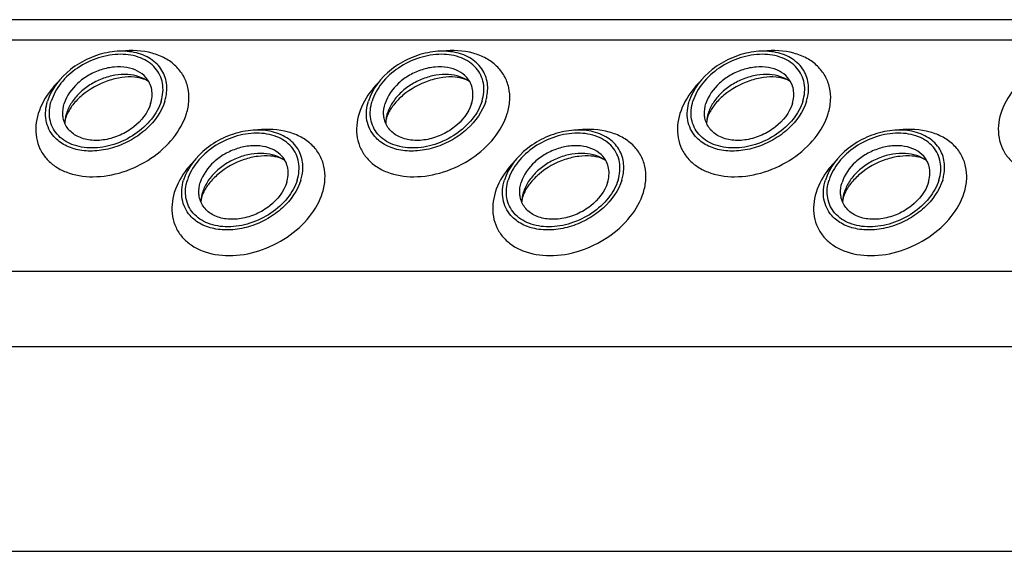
# Model space of a CAD drawing. Header units: millimetres. Extents: x 0 to 2100, y 0 to 2970.
# Tile 7 of 18: x 949 to 1022, y 1329 to 1369. Entities that reach past the tile are written whole.
import ezdxf

# ---------------------------------------------------------------- set-up
doc = ezdxf.new("R2010")
doc.units = ezdxf.units.MM
doc.header["$LTSCALE"] = 193.6
doc.layers.get('0').update_dxf_attribs({"linetype": 'CONTINUOUS'})

msp = doc.modelspace()

# ---------------------------------------------------------------- linework, layer by layer
at = {"color": 7, "linetype": 'CONTINUOUS'}
for p, q in [((1278.461, 1369.017), (828.284, 1369.017)), ((831.453, 1329.421), (1286.633, 1329.421))]:
    msp.add_line(p, q, dxfattribs=at)
at = {"color": 9, "linetype": 'CONTINUOUS'}
for p, q in [((1277.993, 1367.503), (827.064, 1367.503)), ((1276.402, 1350.27), (821.738, 1350.27)), ((1279.159, 1344.65), (823.98, 1344.65))]:
    msp.add_line(p, q, dxfattribs=at)
at = {"color": 7, "linetype": 'CONTINUOUS'}
for centre, radius, start, end in [((954.807, 1361.243), 2.585, 168.6859, 169.25326), ((954.938, 1361.215), 2.719, 162.78547, 168.6403), ((978.737, 1361.243), 2.585, 168.6859, 169.25326), ((978.868, 1361.215), 2.719, 162.78547, 168.6403), ((1002.667, 1361.243), 2.585, 168.6859, 169.25326), ((1002.798, 1361.215), 2.719, 162.78547, 168.6403), ((964.956, 1355.369), 2.585, 168.6859, 169.25326), ((965.088, 1355.34), 2.719, 162.78547, 168.6403), ((988.886, 1355.369), 2.585, 168.6859, 169.25326), ((989.017, 1355.34), 2.719, 162.78547, 168.6403), ((1012.816, 1355.369), 2.585, 168.6859, 169.25326), ((1012.947, 1355.34), 2.719, 162.78547, 168.6403)]:
    msp.add_arc(centre, radius, start, end, dxfattribs=at)
for points, knots in [([(959.787, 1364.418), (959.712, 1364.8), (959.369, 1365.558), (958.354, 1366.348), (957.018, 1366.716), (955.516, 1366.658), (953.997, 1366.19), (952.241, 1365.145), (951.224, 1363.878), (950.938, 1362.952)], [0, 0, 0, 0, 0.102719, 0.210018, 0.329291, 0.461463, 0.602113, 0.743977, 1, 1, 1, 1]), ([(983.717, 1364.418), (983.642, 1364.8), (983.299, 1365.558), (982.284, 1366.348), (980.948, 1366.716), (979.446, 1366.658), (977.927, 1366.19), (976.171, 1365.145), (975.154, 1363.878), (974.868, 1362.952)], [0, 0, 0, 0, 0.102719, 0.210018, 0.329291, 0.461463, 0.602113, 0.743977, 1, 1, 1, 1]), ([(1007.647, 1364.418), (1007.572, 1364.8), (1007.229, 1365.558), (1006.214, 1366.348), (1004.878, 1366.716), (1003.375, 1366.658), (1001.857, 1366.19), (1000.101, 1365.145), (999.084, 1363.878), (998.797, 1362.952)], [0, 0, 0, 0, 0.102719, 0.210018, 0.329291, 0.461463, 0.602113, 0.743977, 1, 1, 1, 1]), ([(959.411, 1362.952), (959.543, 1363.378), (959.612, 1364.065), (959.346, 1364.901), (958.865, 1365.633), (957.853, 1366.293), (956.333, 1366.524), (954.694, 1366.243), (953.148, 1365.494), (951.906, 1364.386), (951.363, 1363.435), (951.214, 1362.952)], [0, 0, 0, 0, 0.11105, 0.163569, 0.216012, 0.326538, 0.451891, 0.590666, 0.734802, 0.873995, 1, 1, 1, 1]), ([(983.341, 1362.952), (983.473, 1363.378), (983.542, 1364.065), (983.275, 1364.901), (982.794, 1365.633), (981.783, 1366.293), (980.263, 1366.524), (978.624, 1366.243), (977.078, 1365.494), (975.836, 1364.386), (975.293, 1363.435), (975.144, 1362.952)], [0, 0, 0, 0, 0.11105, 0.163569, 0.216012, 0.326538, 0.451891, 0.590666, 0.734802, 0.873995, 1, 1, 1, 1]), ([(1007.271, 1362.952), (1007.403, 1363.378), (1007.471, 1364.065), (1007.205, 1364.901), (1006.724, 1365.633), (1005.712, 1366.293), (1004.193, 1366.524), (1002.554, 1366.243), (1001.008, 1365.494), (999.766, 1364.386), (999.223, 1363.435), (999.074, 1362.952)], [0, 0, 0, 0, 0.11105, 0.163569, 0.216012, 0.326538, 0.451891, 0.590666, 0.734802, 0.873995, 1, 1, 1, 1]), ([(958.271, 1364.717), (958.1, 1364.911), (957.654, 1365.245), (956.828, 1365.502), (955.893, 1365.529), (954.922, 1365.326), (953.992, 1364.913), (952.947, 1364.159), (952.36, 1363.347), (952.181, 1362.766)], [0, 0, 0, 0, 0.104726, 0.219462, 0.345216, 0.479488, 0.61757, 0.753875, 1, 1, 1, 1]), ([(982.201, 1364.717), (982.03, 1364.911), (981.584, 1365.245), (980.758, 1365.502), (979.822, 1365.529), (978.852, 1365.326), (977.921, 1364.913), (976.877, 1364.159), (976.29, 1363.347), (976.11, 1362.766)], [0, 0, 0, 0, 0.104726, 0.219462, 0.345216, 0.479488, 0.61757, 0.753875, 1, 1, 1, 1]), ([(1006.131, 1364.717), (1005.96, 1364.911), (1005.514, 1365.245), (1004.688, 1365.502), (1003.752, 1365.529), (1002.782, 1365.326), (1001.851, 1364.913), (1000.807, 1364.159), (1000.22, 1363.347), (1000.04, 1362.766)], [0, 0, 0, 0, 0.104726, 0.219462, 0.345216, 0.479488, 0.61757, 0.753875, 1, 1, 1, 1]), ([(958.497, 1364.393), (958.052, 1364.726), (957.153, 1364.986), (955.947, 1364.908), (954.985, 1364.642), (954.083, 1364.187), (953.301, 1363.575), (952.695, 1362.85), (952.427, 1362.297), (952.341, 1362.02)], [0, 0, 0, 0, 0.223873, 0.351612, 0.485909, 0.622361, 0.75614, 0.882948, 1, 1, 1, 1]), ([(958.497, 1364.393), (958.379, 1364.481), (958.026, 1364.648), (957.34, 1364.776), (956.433, 1364.741), (955.064, 1364.412), (953.782, 1363.702), (952.837, 1362.747), (952.51, 1362.236), (952.399, 1361.991)], [0, 0, 0, 0, 0.061795, 0.160627, 0.290202, 0.439233, 0.74844, 0.88739, 1, 1, 1, 1]), ([(958.628, 1362.766), (958.732, 1363.103), (958.786, 1363.649), (958.571, 1364.31), (958.382, 1364.592), (958.271, 1364.717)], [0, 0, 0, 0, 0.513934, 0.757035, 1, 1, 1, 1]), ([(959.688, 1362.952), (959.726, 1363.076), (959.847, 1363.553), (959.856, 1364.062), (959.787, 1364.418)], [0, 0, 0, 0, 0.262329, 1, 1, 1, 1]), ([(982.427, 1364.393), (981.982, 1364.726), (981.082, 1364.986), (979.877, 1364.908), (978.915, 1364.642), (978.013, 1364.187), (977.231, 1363.575), (976.625, 1362.85), (976.357, 1362.297), (976.271, 1362.02)], [0, 0, 0, 0, 0.223873, 0.351612, 0.485909, 0.622361, 0.75614, 0.882948, 1, 1, 1, 1]), ([(982.427, 1364.393), (982.309, 1364.481), (981.956, 1364.648), (981.27, 1364.776), (980.363, 1364.741), (978.994, 1364.412), (977.712, 1363.702), (976.767, 1362.747), (976.44, 1362.236), (976.329, 1361.991)], [0, 0, 0, 0, 0.061795, 0.160627, 0.290202, 0.439233, 0.74844, 0.88739, 1, 1, 1, 1]), ([(982.558, 1362.766), (982.662, 1363.103), (982.716, 1363.649), (982.501, 1364.31), (982.312, 1364.592), (982.201, 1364.717)], [0, 0, 0, 0, 0.513934, 0.757035, 1, 1, 1, 1]), ([(983.618, 1362.952), (983.656, 1363.076), (983.776, 1363.553), (983.786, 1364.062), (983.717, 1364.418)], [0, 0, 0, 0, 0.262329, 1, 1, 1, 1]), ([(1006.357, 1364.393), (1005.911, 1364.726), (1005.012, 1364.986), (1003.807, 1364.908), (1002.845, 1364.642), (1001.943, 1364.187), (1001.161, 1363.575), (1000.555, 1362.85), (1000.287, 1362.297), (1000.201, 1362.02)], [0, 0, 0, 0, 0.223873, 0.351612, 0.485909, 0.622361, 0.75614, 0.882948, 1, 1, 1, 1]), ([(1006.357, 1364.393), (1006.239, 1364.481), (1005.886, 1364.648), (1005.2, 1364.776), (1004.293, 1364.741), (1002.924, 1364.412), (1001.642, 1363.702), (1000.697, 1362.747), (1000.37, 1362.236), (1000.259, 1361.991)], [0, 0, 0, 0, 0.061795, 0.160627, 0.290202, 0.439233, 0.74844, 0.88739, 1, 1, 1, 1]), ([(1006.488, 1362.766), (1006.592, 1363.103), (1006.645, 1363.649), (1006.431, 1364.31), (1006.242, 1364.592), (1006.131, 1364.717)], [0, 0, 0, 0, 0.513934, 0.757035, 1, 1, 1, 1]), ([(1007.548, 1362.952), (1007.586, 1363.076), (1007.706, 1363.553), (1007.716, 1364.062), (1007.647, 1364.418)], [0, 0, 0, 0, 0.262329, 1, 1, 1, 1]), ([(951.415, 1360.31), (951.267, 1360.48), (951.012, 1360.862), (950.724, 1361.757), (950.797, 1362.495), (950.938, 1362.952)], [0, 0, 0, 0, 0.242889, 0.486002, 1, 1, 1, 1]), ([(959.411, 1362.952), (959.262, 1362.469), (958.72, 1361.519), (957.477, 1360.41), (955.932, 1359.661), (954.292, 1359.38), (952.773, 1359.611), (951.761, 1360.271), (951.28, 1361.003), (951.014, 1361.839), (951.082, 1362.526), (951.214, 1362.952)], [0, 0, 0, 0, 0.126005, 0.265198, 0.409334, 0.548109, 0.673462, 0.783988, 0.836431, 0.88895, 1, 1, 1, 1]), ([(959.688, 1362.952), (959.444, 1362.163), (958.646, 1361.059), (957.226, 1360.036), (955.961, 1359.475), (954.643, 1359.202), (953.372, 1359.239), (952.251, 1359.591), (951.647, 1360.046), (951.415, 1360.31)], [0, 0, 0, 0, 0.246199, 0.382548, 0.520657, 0.654927, 0.780644, 0.895321, 1, 1, 1, 1]), ([(975.345, 1360.31), (975.196, 1360.48), (974.942, 1360.862), (974.654, 1361.757), (974.726, 1362.495), (974.868, 1362.952)], [0, 0, 0, 0, 0.242889, 0.486002, 1, 1, 1, 1]), ([(983.341, 1362.952), (983.192, 1362.469), (982.649, 1361.519), (981.407, 1360.41), (979.862, 1359.661), (978.222, 1359.38), (976.703, 1359.611), (975.691, 1360.271), (975.21, 1361.003), (974.944, 1361.839), (975.012, 1362.526), (975.144, 1362.952)], [0, 0, 0, 0, 0.126005, 0.265198, 0.409334, 0.548109, 0.673462, 0.783988, 0.836431, 0.88895, 1, 1, 1, 1]), ([(983.618, 1362.952), (983.374, 1362.163), (982.576, 1361.059), (981.156, 1360.036), (979.891, 1359.475), (978.572, 1359.202), (977.302, 1359.239), (976.181, 1359.591), (975.577, 1360.046), (975.345, 1360.31)], [0, 0, 0, 0, 0.246199, 0.382548, 0.520657, 0.654927, 0.780644, 0.895321, 1, 1, 1, 1]), ([(999.275, 1360.31), (999.126, 1360.48), (998.872, 1360.862), (998.584, 1361.757), (998.656, 1362.495), (998.797, 1362.952)], [0, 0, 0, 0, 0.242889, 0.486002, 1, 1, 1, 1]), ([(1007.271, 1362.952), (1007.122, 1362.469), (1006.579, 1361.519), (1005.337, 1360.41), (1003.791, 1359.661), (1002.152, 1359.38), (1000.633, 1359.611), (999.621, 1360.271), (999.14, 1361.003), (998.874, 1361.839), (998.942, 1362.526), (999.074, 1362.952)], [0, 0, 0, 0, 0.126005, 0.265198, 0.409334, 0.548109, 0.673462, 0.783988, 0.836431, 0.88895, 1, 1, 1, 1]), ([(1007.548, 1362.952), (1007.304, 1362.163), (1006.506, 1361.059), (1005.086, 1360.036), (1003.821, 1359.475), (1002.502, 1359.202), (1001.232, 1359.239), (1000.111, 1359.591), (999.507, 1360.046), (999.275, 1360.31)], [0, 0, 0, 0, 0.246199, 0.382548, 0.520657, 0.654927, 0.780644, 0.895321, 1, 1, 1, 1]), ([(952.106, 1361.692), (952.09, 1361.777), (952.046, 1362.136), (952.1, 1362.504), (952.181, 1362.766)], [0, 0, 0, 0, 0.240851, 1, 1, 1, 1]), ([(958.628, 1362.766), (958.417, 1362.082), (957.666, 1361.148), (956.371, 1360.378), (955.25, 1360.034), (954.143, 1359.992), (953.158, 1360.266), (952.411, 1360.851), (952.16, 1361.41), (952.106, 1361.692)], [0, 0, 0, 0, 0.256084, 0.397979, 0.538637, 0.67078, 0.79, 0.897258, 1, 1, 1, 1]), ([(976.036, 1361.692), (976.02, 1361.777), (975.976, 1362.136), (976.03, 1362.504), (976.11, 1362.766)], [0, 0, 0, 0, 0.240851, 1, 1, 1, 1]), ([(982.558, 1362.766), (982.347, 1362.082), (981.596, 1361.148), (980.3, 1360.378), (979.18, 1360.034), (978.073, 1359.992), (977.088, 1360.266), (976.341, 1360.851), (976.09, 1361.41), (976.036, 1361.692)], [0, 0, 0, 0, 0.256084, 0.397979, 0.538637, 0.67078, 0.79, 0.897258, 1, 1, 1, 1]), ([(999.966, 1361.692), (999.95, 1361.777), (999.906, 1362.136), (999.959, 1362.504), (1000.04, 1362.766)], [0, 0, 0, 0, 0.240851, 1, 1, 1, 1]), ([(1006.488, 1362.766), (1006.277, 1362.082), (1005.526, 1361.148), (1004.23, 1360.378), (1003.11, 1360.034), (1002.002, 1359.992), (1001.018, 1360.266), (1000.271, 1360.851), (1000.02, 1361.41), (999.966, 1361.692)], [0, 0, 0, 0, 0.256084, 0.397979, 0.538637, 0.67078, 0.79, 0.897258, 1, 1, 1, 1]), ([(952.297, 1361.722), (952.284, 1361.681), (952.248, 1361.549), (952.227, 1361.411), (952.225, 1361.315)], [0, 0, 0, 0, 0.304481, 1, 1, 1, 1]), ([(952.399, 1361.991), (952.389, 1361.967), (952.351, 1361.879), (952.317, 1361.789), (952.297, 1361.722)], [0, 0, 0, 0, 0.268571, 1, 1, 1, 1]), ([(976.226, 1361.722), (976.214, 1361.681), (976.178, 1361.549), (976.156, 1361.411), (976.155, 1361.315)], [0, 0, 0, 0, 0.304481, 1, 1, 1, 1]), ([(976.329, 1361.991), (976.319, 1361.967), (976.28, 1361.879), (976.247, 1361.789), (976.226, 1361.722)], [0, 0, 0, 0, 0.268571, 1, 1, 1, 1]), ([(1000.156, 1361.722), (1000.144, 1361.681), (1000.107, 1361.549), (1000.086, 1361.411), (1000.085, 1361.315)], [0, 0, 0, 0, 0.304481, 1, 1, 1, 1]), ([(1000.259, 1361.991), (1000.249, 1361.967), (1000.21, 1361.879), (1000.177, 1361.789), (1000.156, 1361.722)], [0, 0, 0, 0, 0.268571, 1, 1, 1, 1]), ([(969.936, 1358.543), (969.862, 1358.925), (969.518, 1359.683), (968.503, 1360.473), (967.167, 1360.841), (965.665, 1360.783), (964.147, 1360.315), (962.39, 1359.27), (961.373, 1358.003), (961.087, 1357.077)], [0, 0, 0, 0, 0.102719, 0.210018, 0.329291, 0.461463, 0.602113, 0.743977, 1, 1, 1, 1]), ([(993.866, 1358.543), (993.792, 1358.925), (993.448, 1359.683), (992.433, 1360.473), (991.097, 1360.841), (989.595, 1360.783), (988.076, 1360.315), (986.32, 1359.27), (985.303, 1358.003), (985.017, 1357.077)], [0, 0, 0, 0, 0.102719, 0.210018, 0.329291, 0.461463, 0.602113, 0.743977, 1, 1, 1, 1]), ([(1017.796, 1358.543), (1017.722, 1358.925), (1017.378, 1359.683), (1016.363, 1360.473), (1015.027, 1360.841), (1013.525, 1360.783), (1012.006, 1360.315), (1010.25, 1359.27), (1009.233, 1358.003), (1008.947, 1357.077)], [0, 0, 0, 0, 0.102719, 0.210018, 0.329291, 0.461463, 0.602113, 0.743977, 1, 1, 1, 1]), ([(969.561, 1357.077), (969.693, 1357.503), (969.761, 1358.19), (969.495, 1359.026), (969.014, 1359.758), (968.002, 1360.418), (966.483, 1360.649), (964.843, 1360.368), (963.298, 1359.619), (962.055, 1358.511), (961.513, 1357.561), (961.363, 1357.077)], [0, 0, 0, 0, 0.11105, 0.163569, 0.216012, 0.326538, 0.451891, 0.590666, 0.734802, 0.873995, 1, 1, 1, 1]), ([(993.491, 1357.077), (993.622, 1357.503), (993.691, 1358.19), (993.425, 1359.026), (992.944, 1359.758), (991.932, 1360.418), (990.412, 1360.649), (988.773, 1360.368), (987.228, 1359.619), (985.985, 1358.511), (985.443, 1357.561), (985.293, 1357.077)], [0, 0, 0, 0, 0.11105, 0.163569, 0.216012, 0.326538, 0.451891, 0.590666, 0.734802, 0.873995, 1, 1, 1, 1]), ([(1017.421, 1357.077), (1017.552, 1357.503), (1017.621, 1358.19), (1017.355, 1359.026), (1016.874, 1359.758), (1015.862, 1360.418), (1014.342, 1360.649), (1012.703, 1360.368), (1011.158, 1359.619), (1009.915, 1358.511), (1009.373, 1357.561), (1009.223, 1357.077)], [0, 0, 0, 0, 0.11105, 0.163569, 0.216012, 0.326538, 0.451891, 0.590666, 0.734802, 0.873995, 1, 1, 1, 1]), ([(968.421, 1358.842), (968.25, 1359.036), (967.804, 1359.37), (966.977, 1359.628), (966.042, 1359.654), (965.072, 1359.452), (964.141, 1359.038), (963.096, 1358.284), (962.51, 1357.472), (962.33, 1356.891)], [0, 0, 0, 0, 0.104726, 0.219462, 0.345216, 0.479488, 0.61757, 0.753875, 1, 1, 1, 1]), ([(992.351, 1358.842), (992.179, 1359.036), (991.734, 1359.37), (990.907, 1359.628), (989.972, 1359.654), (989.001, 1359.452), (988.071, 1359.038), (987.026, 1358.284), (986.439, 1357.472), (986.26, 1356.891)], [0, 0, 0, 0, 0.104726, 0.219462, 0.345216, 0.479488, 0.61757, 0.753875, 1, 1, 1, 1]), ([(1016.28, 1358.842), (1016.109, 1359.036), (1015.663, 1359.37), (1014.837, 1359.628), (1013.902, 1359.654), (1012.931, 1359.452), (1012.001, 1359.038), (1010.956, 1358.284), (1010.369, 1357.472), (1010.19, 1356.891)], [0, 0, 0, 0, 0.104726, 0.219462, 0.345216, 0.479488, 0.61757, 0.753875, 1, 1, 1, 1]), ([(968.646, 1358.518), (968.201, 1358.851), (967.302, 1359.111), (966.096, 1359.033), (965.135, 1358.767), (964.232, 1358.312), (963.45, 1357.7), (962.845, 1356.975), (962.576, 1356.422), (962.491, 1356.145)], [0, 0, 0, 0, 0.223873, 0.351612, 0.485909, 0.622361, 0.75614, 0.882948, 1, 1, 1, 1]), ([(968.646, 1358.518), (968.528, 1358.606), (968.176, 1358.773), (967.49, 1358.901), (966.582, 1358.866), (965.213, 1358.537), (963.932, 1357.827), (962.986, 1356.872), (962.659, 1356.361), (962.549, 1356.116)], [0, 0, 0, 0, 0.061795, 0.160627, 0.290202, 0.439233, 0.74844, 0.88739, 1, 1, 1, 1]), ([(968.777, 1356.891), (968.882, 1357.228), (968.935, 1357.774), (968.72, 1358.435), (968.531, 1358.717), (968.421, 1358.842)], [0, 0, 0, 0, 0.513934, 0.757035, 1, 1, 1, 1]), ([(969.837, 1357.077), (969.875, 1357.201), (969.996, 1357.678), (970.006, 1358.187), (969.936, 1358.543)], [0, 0, 0, 0, 0.262329, 1, 1, 1, 1]), ([(992.576, 1358.518), (992.131, 1358.851), (991.232, 1359.111), (990.026, 1359.033), (989.064, 1358.767), (988.162, 1358.312), (987.38, 1357.7), (986.774, 1356.975), (986.506, 1356.422), (986.42, 1356.145)], [0, 0, 0, 0, 0.223873, 0.351612, 0.485909, 0.622361, 0.75614, 0.882948, 1, 1, 1, 1]), ([(992.576, 1358.518), (992.458, 1358.606), (992.106, 1358.773), (991.419, 1358.901), (990.512, 1358.866), (989.143, 1358.537), (987.861, 1357.827), (986.916, 1356.872), (986.589, 1356.361), (986.479, 1356.116)], [0, 0, 0, 0, 0.061795, 0.160627, 0.290202, 0.439233, 0.74844, 0.88739, 1, 1, 1, 1]), ([(992.707, 1356.891), (992.812, 1357.228), (992.865, 1357.774), (992.65, 1358.435), (992.461, 1358.717), (992.351, 1358.842)], [0, 0, 0, 0, 0.513934, 0.757035, 1, 1, 1, 1]), ([(993.767, 1357.077), (993.805, 1357.201), (993.926, 1357.678), (993.936, 1358.187), (993.866, 1358.543)], [0, 0, 0, 0, 0.262329, 1, 1, 1, 1]), ([(1016.506, 1358.518), (1016.061, 1358.851), (1015.162, 1359.111), (1013.956, 1359.033), (1012.994, 1358.767), (1012.092, 1358.312), (1011.31, 1357.7), (1010.704, 1356.975), (1010.436, 1356.422), (1010.35, 1356.145)], [0, 0, 0, 0, 0.223873, 0.351612, 0.485909, 0.622361, 0.75614, 0.882948, 1, 1, 1, 1]), ([(1016.506, 1358.518), (1016.388, 1358.606), (1016.036, 1358.773), (1015.349, 1358.901), (1014.442, 1358.866), (1013.073, 1358.537), (1011.791, 1357.827), (1010.846, 1356.872), (1010.519, 1356.361), (1010.409, 1356.116)], [0, 0, 0, 0, 0.061795, 0.160627, 0.290202, 0.439233, 0.74844, 0.88739, 1, 1, 1, 1]), ([(1016.637, 1356.891), (1016.742, 1357.228), (1016.795, 1357.774), (1016.58, 1358.435), (1016.391, 1358.717), (1016.28, 1358.842)], [0, 0, 0, 0, 0.513934, 0.757035, 1, 1, 1, 1]), ([(1017.697, 1357.077), (1017.735, 1357.201), (1017.856, 1357.678), (1017.866, 1358.187), (1017.796, 1358.543)], [0, 0, 0, 0, 0.262329, 1, 1, 1, 1]), ([(961.565, 1354.435), (961.416, 1354.605), (961.162, 1354.987), (960.873, 1355.882), (960.946, 1356.62), (961.087, 1357.077)], [0, 0, 0, 0, 0.242889, 0.486002, 1, 1, 1, 1]), ([(969.561, 1357.077), (969.412, 1356.594), (968.869, 1355.644), (967.627, 1354.535), (966.081, 1353.786), (964.442, 1353.506), (962.922, 1353.736), (961.91, 1354.396), (961.429, 1355.128), (961.163, 1355.964), (961.232, 1356.651), (961.363, 1357.077)], [0, 0, 0, 0, 0.126005, 0.265198, 0.409334, 0.548109, 0.673462, 0.783988, 0.836431, 0.88895, 1, 1, 1, 1]), ([(969.837, 1357.077), (969.593, 1356.288), (968.795, 1355.184), (967.375, 1354.161), (966.11, 1353.6), (964.792, 1353.327), (963.522, 1353.364), (962.4, 1353.716), (961.796, 1354.171), (961.565, 1354.435)], [0, 0, 0, 0, 0.246199, 0.382548, 0.520657, 0.654927, 0.780644, 0.895321, 1, 1, 1, 1]), ([(985.495, 1354.435), (985.346, 1354.605), (985.091, 1354.987), (984.803, 1355.882), (984.876, 1356.62), (985.017, 1357.077)], [0, 0, 0, 0, 0.242889, 0.486002, 1, 1, 1, 1]), ([(993.491, 1357.077), (993.341, 1356.594), (992.799, 1355.644), (991.556, 1354.535), (990.011, 1353.786), (988.372, 1353.506), (986.852, 1353.736), (985.84, 1354.396), (985.359, 1355.128), (985.093, 1355.964), (985.162, 1356.651), (985.293, 1357.077)], [0, 0, 0, 0, 0.126005, 0.265198, 0.409334, 0.548109, 0.673462, 0.783988, 0.836431, 0.88895, 1, 1, 1, 1]), ([(993.767, 1357.077), (993.523, 1356.288), (992.725, 1355.184), (991.305, 1354.161), (990.04, 1353.6), (988.722, 1353.327), (987.451, 1353.364), (986.33, 1353.716), (985.726, 1354.171), (985.495, 1354.435)], [0, 0, 0, 0, 0.246199, 0.382548, 0.520657, 0.654927, 0.780644, 0.895321, 1, 1, 1, 1]), ([(1009.425, 1354.435), (1009.276, 1354.605), (1009.021, 1354.987), (1008.733, 1355.882), (1008.806, 1356.62), (1008.947, 1357.077)], [0, 0, 0, 0, 0.242889, 0.486002, 1, 1, 1, 1]), ([(1017.421, 1357.077), (1017.271, 1356.594), (1016.729, 1355.644), (1015.486, 1354.535), (1013.941, 1353.786), (1012.302, 1353.506), (1010.782, 1353.736), (1009.77, 1354.396), (1009.289, 1355.128), (1009.023, 1355.964), (1009.092, 1356.651), (1009.223, 1357.077)], [0, 0, 0, 0, 0.126005, 0.265198, 0.409334, 0.548109, 0.673462, 0.783988, 0.836431, 0.88895, 1, 1, 1, 1]), ([(1017.697, 1357.077), (1017.453, 1356.288), (1016.655, 1355.184), (1015.235, 1354.161), (1013.97, 1353.6), (1012.652, 1353.327), (1011.381, 1353.364), (1010.26, 1353.716), (1009.656, 1354.171), (1009.425, 1354.435)], [0, 0, 0, 0, 0.246199, 0.382548, 0.520657, 0.654927, 0.780644, 0.895321, 1, 1, 1, 1]), ([(962.256, 1355.817), (962.239, 1355.902), (962.195, 1356.261), (962.249, 1356.629), (962.33, 1356.891)], [0, 0, 0, 0, 0.240851, 1, 1, 1, 1]), ([(968.777, 1356.891), (968.566, 1356.207), (967.816, 1355.273), (966.52, 1354.503), (965.4, 1354.159), (964.292, 1354.117), (963.308, 1354.391), (962.561, 1354.976), (962.31, 1355.535), (962.256, 1355.817)], [0, 0, 0, 0, 0.256084, 0.397979, 0.538637, 0.67078, 0.79, 0.897258, 1, 1, 1, 1]), ([(986.186, 1355.817), (986.169, 1355.902), (986.125, 1356.261), (986.179, 1356.629), (986.26, 1356.891)], [0, 0, 0, 0, 0.240851, 1, 1, 1, 1]), ([(992.707, 1356.891), (992.496, 1356.207), (991.746, 1355.273), (990.45, 1354.503), (989.33, 1354.159), (988.222, 1354.117), (987.237, 1354.391), (986.491, 1354.976), (986.239, 1355.535), (986.186, 1355.817)], [0, 0, 0, 0, 0.256084, 0.397979, 0.538637, 0.67078, 0.79, 0.897258, 1, 1, 1, 1]), ([(1010.115, 1355.817), (1010.099, 1355.902), (1010.055, 1356.261), (1010.109, 1356.629), (1010.19, 1356.891)], [0, 0, 0, 0, 0.240851, 1, 1, 1, 1]), ([(1016.637, 1356.891), (1016.426, 1356.207), (1015.675, 1355.273), (1014.38, 1354.503), (1013.259, 1354.159), (1012.152, 1354.117), (1011.167, 1354.391), (1010.42, 1354.976), (1010.169, 1355.535), (1010.115, 1355.817)], [0, 0, 0, 0, 0.256084, 0.397979, 0.538637, 0.67078, 0.79, 0.897258, 1, 1, 1, 1]), ([(962.446, 1355.847), (962.434, 1355.806), (962.397, 1355.674), (962.376, 1355.536), (962.374, 1355.44)], [0, 0, 0, 0, 0.304481, 1, 1, 1, 1]), ([(962.549, 1356.116), (962.538, 1356.092), (962.5, 1356.004), (962.467, 1355.914), (962.446, 1355.847)], [0, 0, 0, 0, 0.268571, 1, 1, 1, 1]), ([(986.376, 1355.847), (986.364, 1355.806), (986.327, 1355.674), (986.306, 1355.536), (986.304, 1355.44)], [0, 0, 0, 0, 0.304481, 1, 1, 1, 1]), ([(986.479, 1356.116), (986.468, 1356.092), (986.43, 1356.004), (986.397, 1355.914), (986.376, 1355.847)], [0, 0, 0, 0, 0.268571, 1, 1, 1, 1]), ([(1010.306, 1355.847), (1010.293, 1355.806), (1010.257, 1355.674), (1010.236, 1355.536), (1010.234, 1355.44)], [0, 0, 0, 0, 0.304481, 1, 1, 1, 1]), ([(1010.409, 1356.116), (1010.398, 1356.092), (1010.36, 1356.004), (1010.327, 1355.914), (1010.306, 1355.847)], [0, 0, 0, 0, 0.268571, 1, 1, 1, 1])]:
    msp.add_open_spline(points, degree=3, knots=knots, dxfattribs=at)
at = {"color": 9, "linetype": 'CONTINUOUS'}
for points, knots in [([(961.297, 1362.02), (961.396, 1362.342), (961.521, 1362.992), (961.45, 1363.964), (961.11, 1364.851), (960.52, 1365.603), (959.712, 1366.182), (958.367, 1366.71), (957.222, 1366.761), (956.463, 1366.677)], [0, 0, 0, 0, 0.124532, 0.241854, 0.355538, 0.470156, 0.590017, 0.718045, 1, 1, 1, 1]), ([(985.227, 1362.02), (985.326, 1362.342), (985.451, 1362.992), (985.38, 1363.964), (985.04, 1364.851), (984.449, 1365.603), (983.642, 1366.182), (982.297, 1366.71), (981.151, 1366.761), (980.393, 1366.677)], [0, 0, 0, 0, 0.124532, 0.241854, 0.355538, 0.470156, 0.590017, 0.718045, 1, 1, 1, 1]), ([(1009.156, 1362.02), (1009.256, 1362.342), (1009.381, 1362.992), (1009.309, 1363.964), (1008.97, 1364.851), (1008.379, 1365.603), (1007.572, 1366.182), (1006.227, 1366.71), (1005.081, 1366.761), (1004.323, 1366.677)], [0, 0, 0, 0, 0.124532, 0.241854, 0.355538, 0.470156, 0.590017, 0.718045, 1, 1, 1, 1]), ([(951.688, 1364.347), (951.518, 1364.173), (950.91, 1363.487), (950.443, 1362.664), (950.244, 1362.02)], [0, 0, 0, 0, 0.264839, 1, 1, 1, 1]), ([(975.618, 1364.347), (975.448, 1364.173), (974.84, 1363.487), (974.373, 1362.664), (974.174, 1362.02)], [0, 0, 0, 0, 0.264839, 1, 1, 1, 1]), ([(999.548, 1364.347), (999.378, 1364.173), (998.77, 1363.487), (998.303, 1362.664), (998.104, 1362.02)], [0, 0, 0, 0, 0.264839, 1, 1, 1, 1]), ([(1023.478, 1364.347), (1023.308, 1364.173), (1022.7, 1363.487), (1022.233, 1362.664), (1022.034, 1362.02)], [0, 0, 0, 0, 0.264839, 1, 1, 1, 1]), ([(950.244, 1362.02), (950.066, 1361.445), (949.974, 1360.519), (950.333, 1359.392), (950.812, 1358.664), (951.486, 1358.072), (952.632, 1357.476), (954.397, 1357.202), (956.604, 1357.583), (958.689, 1358.592), (960.364, 1360.087), (961.095, 1361.368), (961.297, 1362.02)], [0, 0, 0, 0, 0.110961, 0.163438, 0.215838, 0.269928, 0.32708, 0.452332, 0.590995, 0.735015, 0.874096, 1, 1, 1, 1]), ([(974.174, 1362.02), (973.996, 1361.445), (973.904, 1360.519), (974.263, 1359.392), (974.742, 1358.664), (975.416, 1358.072), (976.562, 1357.476), (978.326, 1357.202), (980.534, 1357.583), (982.619, 1358.592), (984.294, 1360.087), (985.025, 1361.368), (985.227, 1362.02)], [0, 0, 0, 0, 0.110961, 0.163438, 0.215838, 0.269928, 0.32708, 0.452332, 0.590995, 0.735015, 0.874096, 1, 1, 1, 1]), ([(998.104, 1362.02), (997.926, 1361.445), (997.834, 1360.519), (998.192, 1359.392), (998.672, 1358.664), (999.345, 1358.072), (1000.492, 1357.476), (1002.256, 1357.202), (1004.464, 1357.583), (1006.548, 1358.592), (1008.223, 1360.087), (1008.955, 1361.368), (1009.156, 1362.02)], [0, 0, 0, 0, 0.110961, 0.163438, 0.215838, 0.269928, 0.32708, 0.452332, 0.590995, 0.735015, 0.874096, 1, 1, 1, 1]), ([(1022.034, 1362.02), (1021.856, 1361.445), (1021.764, 1360.519), (1022.122, 1359.392), (1022.602, 1358.664), (1023.275, 1358.072), (1024.422, 1357.476), (1026.186, 1357.202), (1028.394, 1357.583), (1030.478, 1358.592), (1032.153, 1360.087), (1032.885, 1361.368), (1033.086, 1362.02)], [0, 0, 0, 0, 0.110961, 0.163438, 0.215838, 0.269928, 0.32708, 0.452332, 0.590995, 0.735015, 0.874096, 1, 1, 1, 1]), ([(971.446, 1356.145), (971.546, 1356.467), (971.671, 1357.117), (971.599, 1358.089), (971.26, 1358.976), (970.669, 1359.728), (969.862, 1360.307), (968.516, 1360.835), (967.371, 1360.887), (966.612, 1360.802)], [0, 0, 0, 0, 0.124532, 0.241854, 0.355538, 0.470156, 0.590017, 0.718045, 1, 1, 1, 1]), ([(995.376, 1356.145), (995.476, 1356.467), (995.601, 1357.117), (995.529, 1358.089), (995.189, 1358.976), (994.599, 1359.728), (993.792, 1360.307), (992.446, 1360.835), (991.301, 1360.887), (990.542, 1360.802)], [0, 0, 0, 0, 0.124532, 0.241854, 0.355538, 0.470156, 0.590017, 0.718045, 1, 1, 1, 1]), ([(1019.306, 1356.145), (1019.405, 1356.467), (1019.53, 1357.117), (1019.459, 1358.089), (1019.119, 1358.976), (1018.529, 1359.728), (1017.722, 1360.307), (1016.376, 1360.835), (1015.231, 1360.887), (1014.472, 1360.802)], [0, 0, 0, 0, 0.124532, 0.241854, 0.355538, 0.470156, 0.590017, 0.718045, 1, 1, 1, 1]), ([(961.837, 1358.472), (961.667, 1358.298), (961.06, 1357.612), (960.593, 1356.789), (960.393, 1356.145)], [0, 0, 0, 0, 0.264839, 1, 1, 1, 1]), ([(985.767, 1358.472), (985.597, 1358.298), (984.989, 1357.612), (984.522, 1356.789), (984.323, 1356.145)], [0, 0, 0, 0, 0.264839, 1, 1, 1, 1]), ([(1009.697, 1358.472), (1009.527, 1358.298), (1008.919, 1357.612), (1008.452, 1356.789), (1008.253, 1356.145)], [0, 0, 0, 0, 0.264839, 1, 1, 1, 1]), ([(960.393, 1356.145), (960.216, 1355.57), (960.124, 1354.644), (960.482, 1353.517), (960.962, 1352.789), (961.635, 1352.197), (962.782, 1351.601), (964.546, 1351.327), (966.754, 1351.709), (968.838, 1352.717), (970.513, 1354.212), (971.245, 1355.493), (971.446, 1356.145)], [0, 0, 0, 0, 0.110961, 0.163438, 0.215838, 0.269928, 0.32708, 0.452332, 0.590995, 0.735015, 0.874096, 1, 1, 1, 1]), ([(984.323, 1356.145), (984.146, 1355.57), (984.054, 1354.644), (984.412, 1353.517), (984.892, 1352.789), (985.565, 1352.197), (986.711, 1351.601), (988.476, 1351.327), (990.684, 1351.709), (992.768, 1352.717), (994.443, 1354.212), (995.175, 1355.493), (995.376, 1356.145)], [0, 0, 0, 0, 0.110961, 0.163438, 0.215838, 0.269928, 0.32708, 0.452332, 0.590995, 0.735015, 0.874096, 1, 1, 1, 1]), ([(1008.253, 1356.145), (1008.076, 1355.57), (1007.983, 1354.644), (1008.342, 1353.517), (1008.822, 1352.789), (1009.495, 1352.197), (1010.641, 1351.601), (1012.406, 1351.327), (1014.613, 1351.709), (1016.698, 1352.717), (1018.373, 1354.212), (1019.104, 1355.493), (1019.306, 1356.145)], [0, 0, 0, 0, 0.110961, 0.163438, 0.215838, 0.269928, 0.32708, 0.452332, 0.590995, 0.735015, 0.874096, 1, 1, 1, 1])]:
    msp.add_open_spline(points, degree=3, knots=knots, dxfattribs=at)
at = {"color": 7, "linetype": 'CONTINUOUS'}
for points in [[(952.268, 1361.725), (952.242, 1361.59), (952.227, 1361.453), (952.225, 1361.315)], [(976.198, 1361.725), (976.172, 1361.59), (976.157, 1361.453), (976.155, 1361.315)], [(1000.127, 1361.725), (1000.102, 1361.59), (1000.087, 1361.453), (1000.085, 1361.315)], [(962.417, 1355.85), (962.391, 1355.715), (962.377, 1355.578), (962.374, 1355.44)], [(986.347, 1355.85), (986.321, 1355.715), (986.307, 1355.578), (986.304, 1355.44)], [(1010.277, 1355.85), (1010.251, 1355.715), (1010.236, 1355.578), (1010.234, 1355.44)]]:
    msp.add_open_spline(points, degree=3, dxfattribs=at)

doc.saveas('drawing.dxf')
